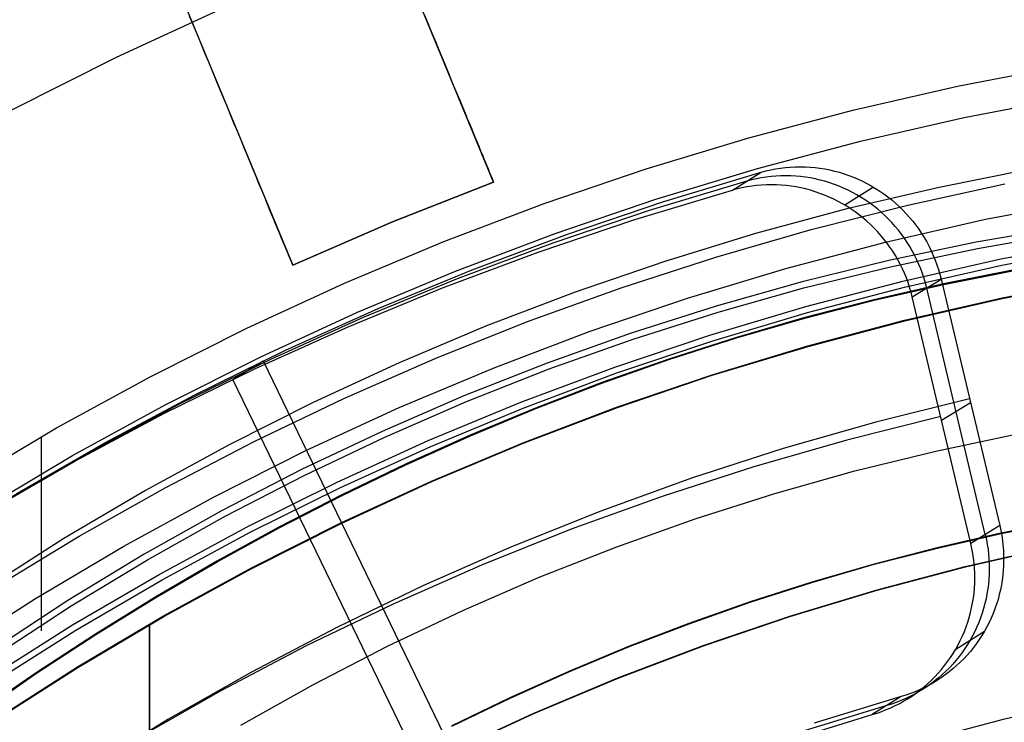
# Model space of a CAD drawing. Header units: millimetres. Extents: x 9001 to 10165, y -167 to 850.
# Tile 120 of 216: x 9570.87 to 9577.67, y 499.49 to 504.35. Entities that reach past the tile are written whole.
import ezdxf

# ---------------------------------------------------------------- set-up
doc = ezdxf.new("R2010")
doc.units = ezdxf.units.MM
for name, color, linetype in [('1', 7, 'Continuous'), ('COLOR EXT', 7, 'Continuous'), ('PLASTICO NEGRO', 7, 'Continuous')]:
    doc.layers.add(name, color=color, linetype=linetype)

msp = doc.modelspace()

# ---------------------------------------------------------------- linework, layer by layer
at = {"layer": '1', "color": 250, "true_color": 0x111111}
for p, q in [((9571.5413, 504.0867, 236.8644), (9572.2806, 504.4271, 236.8644)), ((9570.8143, 503.721, 236.8644), (9571.5413, 504.0867, 236.8644)), ((9577.3486, 503.8863, 96.1312), (9578.0775, 504.0263, 96.1312)), ((9577.3486, 503.8863, 48.3312), (9578.0775, 504.0263, 48.3312)), ((9576.625, 503.7211, 96.1312), (9577.3486, 503.8863, 96.1312)), ((9576.625, 503.7211, 48.3312), (9577.3486, 503.8863, 48.3312)), ((9577.3939, 503.6708, 231.0025), (9578.1153, 503.8094, 231.0025)), ((9575.9076, 503.5311, 96.1312), (9576.625, 503.7211, 96.1312)), ((9575.9076, 503.5311, 48.3312), (9576.625, 503.7211, 48.3312)), ((9576.6777, 503.5073, 231.0025), (9577.3939, 503.6708, 231.0025)), ((9575.1971, 503.3164, 96.1312), (9575.9076, 503.5311, 96.1312)), ((9575.1971, 503.3164, 48.3312), (9575.9076, 503.5311, 48.3312)), ((9575.9676, 503.3192, 231.0025), (9576.6777, 503.5073, 231.0025)), ((9574.4945, 503.0773, 96.1312), (9575.1971, 503.3164, 96.1312)), ((9574.4945, 503.0773, 48.3312), (9575.1971, 503.3164, 48.3312)), ((9575.2644, 503.1068, 231.0025), (9575.9676, 503.3192, 231.0025)), ((9577.863, 503.3155, 222.7), (9577.2212, 503.188, 222.7)), ((9577.2212, 503.188, 222.7), (9576.5841, 503.039, 222.7)), ((9577.0041, 503.0663, 222.7), (9577.6753, 503.2128, 222.7)), ((9574.569, 502.8701, 231.0025), (9575.2644, 503.1068, 231.0025)), ((9573.8005, 502.8141, 96.1312), (9574.4945, 503.0773, 96.1312)), ((9573.8005, 502.8141, 48.3312), (9574.4945, 503.0773, 48.3312)), ((9576.5841, 503.039, 222.7), (9575.9524, 502.8686, 222.7)), ((9576.3382, 502.8976, 222.7), (9577.0041, 503.0663, 222.7)), ((9577.5416, 502.968, 231.7015), (9578.2386, 503.102, 231.7015)), ((9576.8496, 502.8101, 231.7015), (9577.5416, 502.968, 231.7015)), ((9578.0839, 502.9153, 48.3312), (9577.4768, 502.8092, 48.3312)), ((9573.8821, 502.6096, 231.0025), (9574.569, 502.8701, 231.0025)), ((9575.9524, 502.8686, 222.7), (9575.3268, 502.6769, 222.7)), ((9575.6782, 502.7071, 222.7), (9576.3382, 502.8976, 222.7)), ((9577.486, 502.7665, 96.1312), (9578.0918, 502.8725, 96.1312)), ((9573.116, 502.5271, 96.1312), (9573.8005, 502.8141, 96.1312)), ((9573.116, 502.5271, 48.3312), (9573.8005, 502.8141, 48.3312)), ((9576.1634, 502.6283, 231.7015), (9576.8496, 502.8101, 231.7015)), ((9577.4768, 502.8092, 48.3312), (9576.8736, 502.6826, 48.3312)), ((9576.8841, 502.6402, 96.1312), (9577.486, 502.7665, 96.1312)), ((9577.6459, 502.6937, 48.3312), (9578.3259, 502.8229, 48.3312)), ((9577.6547, 502.6513, 96.1312), (9578.3333, 502.7803, 96.1312)), ((9575.0249, 502.4948, 222.7), (9575.6782, 502.7071, 222.7)), ((9575.3268, 502.6769, 222.7), (9574.7081, 502.4643, 222.7)), ((9576.8736, 502.6826, 48.3312), (9576.2751, 502.5357, 48.3312)), ((9576.2868, 502.4936, 96.1312), (9576.8841, 502.6402, 96.1312)), ((9576.9707, 502.5413, 48.3312), (9577.6459, 502.6937, 48.3312)), ((9576.9809, 502.4992, 96.1312), (9577.6547, 502.6513, 96.1312)), ((9573.2047, 502.3256, 231.0025), (9573.8821, 502.6096, 231.0025)), ((9575.484, 502.423, 231.7015), (9576.1634, 502.6283, 231.7015)), ((9577.7383, 502.6176, 223.4679), (9577.2521, 502.5219, 223.4679)), ((9577.253, 502.5178, 144.4031), (9577.7391, 502.6135, 144.4031)), ((9572.4419, 502.2167, 96.1312), (9573.116, 502.5271, 96.1312)), ((9572.4419, 502.2167, 48.3312), (9573.116, 502.5271, 48.3312)), ((9574.3789, 502.261, 222.7), (9575.0249, 502.4948, 222.7)), ((9576.2751, 502.5357, 48.3312), (9575.6818, 502.3686, 48.3312)), ((9576.3011, 502.366, 48.3312), (9576.9707, 502.5413, 48.3312)), ((9576.3127, 502.3243, 96.1312), (9576.9809, 502.4992, 96.1312)), ((9577.2521, 502.5219, 223.4679), (9576.7704, 502.4122, 223.4679)), ((9576.7714, 502.4082, 144.4031), (9577.253, 502.5178, 144.4031)), ((9577.6558, 502.4248, 225.2), (9578.334, 502.5551, 225.2)), ((9577.6558, 502.4248, 224.334), (9578.334, 502.5551, 224.334)), ((9578.3347, 502.5511, 107.4778), (9577.6566, 502.4208, 107.4778)), ((9577.6566, 502.4208, 125.9405), (9578.3347, 502.5511, 125.9405)), ((9574.7081, 502.4643, 222.7), (9574.0969, 502.2309, 222.7)), ((9575.6948, 502.3269, 96.1312), (9576.2868, 502.4936, 96.1312)), ((9574.812, 502.1944, 231.7015), (9575.484, 502.423, 231.7015)), ((9575.6818, 502.3686, 48.3312), (9575.0945, 502.1816, 48.3312)), ((9575.6378, 502.1679, 48.3312), (9576.3011, 502.366, 48.3312)), ((9576.7704, 502.4122, 223.4679), (9576.2933, 502.2889, 223.4679)), ((9576.2944, 502.2849, 144.4031), (9576.7714, 502.4082, 144.4031)), ((9576.9824, 502.2711, 225.2), (9577.6558, 502.4248, 225.2)), ((9576.9824, 502.2711, 224.334), (9577.6558, 502.4248, 224.334)), ((9577.6566, 502.4208, 107.4778), (9576.9834, 502.2671, 107.4778)), ((9576.9834, 502.2671, 125.9405), (9577.6566, 502.4208, 125.9405)), ((9572.5374, 502.0183, 231.0025), (9573.2047, 502.3256, 231.0025)), ((9575.1088, 502.1404, 96.1312), (9575.6948, 502.3269, 96.1312)), ((9575.6509, 502.1266, 96.1312), (9576.3127, 502.3243, 96.1312)), ((9574.0969, 502.2309, 222.7), (9573.4939, 501.9769, 222.7)), ((9573.741, 502.006, 222.7), (9574.3789, 502.261, 222.7)), ((9576.2933, 502.2889, 223.4679), (9575.821, 502.1522, 223.4679)), ((9575.8222, 502.1482, 144.4031), (9576.2944, 502.2849, 144.4031)), ((9576.3148, 502.0943, 225.2), (9576.9824, 502.2711, 225.2)), ((9576.3148, 502.0943, 224.334), (9576.9824, 502.2711, 224.334)), ((9576.9834, 502.2671, 107.4778), (9576.3159, 502.0903, 107.4778)), ((9576.3159, 502.0903, 125.9405), (9576.9834, 502.2671, 125.9405)), ((9571.7788, 501.8832, 96.1312), (9572.4419, 502.2167, 96.1312)), ((9571.7788, 501.8832, 48.3312), (9572.4419, 502.2167, 48.3312)), ((9574.1483, 501.9427, 231.7015), (9574.812, 502.1944, 231.7015)), ((9575.0945, 502.1816, 48.3312), (9574.5139, 501.9749, 48.3312)), ((9574.9817, 501.9472, 48.3312), (9575.6378, 502.1679, 48.3312)), ((9574.5294, 501.9341, 96.1312), (9575.1088, 502.1404, 96.1312)), ((9574.9962, 501.9064, 96.1312), (9575.6509, 502.1266, 96.1312)), ((9575.821, 502.1522, 223.4679), (9575.3536, 502.0024, 223.4679)), ((9575.355, 501.9984, 144.4031), (9575.8222, 502.1482, 144.4031)), ((9575.6537, 501.8945, 225.2), (9576.3148, 502.0943, 225.2)), ((9575.6537, 501.8945, 224.334), (9576.3148, 502.0943, 224.334)), ((9576.3159, 502.0903, 107.4778), (9575.6549, 501.8906, 107.4778)), ((9575.6549, 501.8906, 125.9405), (9576.3159, 502.0903, 125.9405)), ((9571.8812, 501.6882, 231.0025), (9572.5374, 502.0183, 231.0025)), ((9573.4939, 501.9769, 222.7), (9572.8998, 501.7028, 222.7)), ((9573.1119, 501.7301, 222.7), (9573.741, 502.006, 222.7)), ((9574.5139, 501.9749, 48.3312), (9573.9405, 501.7487, 48.3312)), ((9575.3536, 502.0024, 223.4679), (9574.8914, 501.8396, 223.4679)), ((9574.8928, 501.8357, 144.4031), (9575.355, 501.9984, 144.4031)), ((9571.1277, 501.527, 96.1312), (9571.7788, 501.8832, 96.1312)), ((9571.1277, 501.527, 48.3312), (9571.7788, 501.8832, 48.3312)), ((9573.4937, 501.6682, 231.7015), (9574.1483, 501.9427, 231.7015)), ((9573.9573, 501.7084, 96.1312), (9574.5294, 501.9341, 96.1312)), ((9574.3336, 501.7043, 48.3312), (9574.9817, 501.9472, 48.3312)), ((9574.3494, 501.664, 96.1312), (9574.9962, 501.9064, 96.1312)), ((9574.9999, 501.672, 225.2), (9575.6537, 501.8945, 225.2)), ((9574.9999, 501.672, 224.334), (9575.6537, 501.8945, 224.334)), ((9575.6549, 501.8906, 107.4778), (9575.0013, 501.6682, 107.4778)), ((9575.0013, 501.6682, 125.9405), (9575.6549, 501.8906, 125.9405)), ((9574.8914, 501.8396, 223.4679), (9574.4344, 501.6642, 223.4679)), ((9574.436, 501.6603, 144.4031), (9574.8928, 501.8357, 144.4031)), ((9573.9405, 501.7487, 48.3312), (9573.3752, 501.5033, 48.3312)), ((9571.2367, 501.3357, 231.0025), (9571.8812, 501.6882, 231.0025)), ((9572.8998, 501.7028, 222.7), (9572.3153, 501.4088, 222.7)), ((9572.4923, 501.4335, 222.7), (9573.1119, 501.7301, 222.7)), ((9573.3931, 501.4634, 96.1312), (9573.9573, 501.7084, 96.1312)), ((9573.6941, 501.4394, 48.3312), (9574.3336, 501.7043, 48.3312)), ((9572.849, 501.3713, 231.7015), (9573.4937, 501.6682, 231.7015)), ((9573.7113, 501.3997, 96.1312), (9574.3494, 501.664, 96.1312)), ((9574.4344, 501.6642, 223.4679), (9573.9829, 501.4764, 223.4679)), ((9573.9845, 501.4726, 144.4031), (9574.436, 501.6603, 144.4031)), ((9574.3541, 501.4271, 225.2), (9574.9999, 501.672, 225.2)), ((9574.3541, 501.4271, 224.334), (9574.9999, 501.672, 224.334)), ((9575.0013, 501.6682, 107.4778), (9574.3556, 501.4233, 107.4778)), ((9574.3556, 501.4233, 125.9405), (9575.0013, 501.6682, 125.9405)), ((9570.4893, 501.1485, 96.1312), (9571.1277, 501.527, 96.1312)), ((9570.4893, 501.1485, 48.3312), (9571.1277, 501.527, 48.3312)), ((9573.3752, 501.5033, 48.3312), (9572.8185, 501.2389, 48.3312)), ((9573.9829, 501.4764, 223.4679), (9573.5369, 501.2765, 223.4679)), ((9577.1983, 501.3674, 145.4778), (9577.7615, 501.4856, 145.4778)), ((9571.0204, 501.4654, 96.1312), (9571.0204, 500.1263, 96.1312)), ((9571.0204, 501.4654, 48.3312), (9571.0204, 500.1784, 48.3312)), ((9572.3153, 501.4088, 222.7), (9571.741, 501.0952, 222.7)), ((9571.8828, 501.1166, 222.7), (9572.4923, 501.4335, 222.7)), ((9572.8376, 501.1996, 96.1312), (9573.3931, 501.4634, 96.1312)), ((9573.064, 501.1529, 48.3312), (9573.6941, 501.4394, 48.3312)), ((9573.5386, 501.2727, 144.4031), (9573.9845, 501.4726, 144.4031)), ((9573.7172, 501.1601, 225.2), (9574.3541, 501.4271, 225.2)), ((9573.7172, 501.1601, 224.334), (9574.3541, 501.4271, 224.334)), ((9574.3556, 501.4233, 107.4778), (9573.7188, 501.1563, 107.4778)), ((9573.7188, 501.1563, 125.9405), (9574.3556, 501.4233, 125.9405)), ((9572.2149, 501.0524, 231.7015), (9572.849, 501.3713, 231.7015)), ((9573.0826, 501.1138, 96.1312), (9573.7113, 501.3997, 96.1312)), ((9576.6394, 501.2302, 145.4778), (9577.1983, 501.3674, 145.4778)), ((9570.6048, 500.9611, 231.0025), (9571.2367, 501.3357, 231.0025)), ((9573.5369, 501.2765, 223.4679), (9573.0967, 501.0646, 223.4679)), ((9573.0985, 501.0609, 144.4031), (9573.5386, 501.2727, 144.4031)), ((9572.8185, 501.2389, 48.3312), (9572.271, 500.9558, 48.3312)), ((9576.0855, 501.0743, 145.4778), (9576.6394, 501.2302, 145.4778)), ((9572.2913, 500.9171, 96.1312), (9572.8376, 501.1996, 96.1312)), ((9572.444, 500.8449, 48.3312), (9573.064, 501.1529, 48.3312)), ((9573.0898, 500.8712, 225.2), (9573.7172, 501.1601, 225.2)), ((9573.0898, 500.8712, 224.334), (9573.7172, 501.1601, 224.334)), ((9573.7188, 501.1563, 107.4778), (9573.0916, 500.8675, 107.4778)), ((9573.0916, 500.8675, 125.9405), (9573.7188, 501.1563, 125.9405)), ((9571.741, 501.0952, 222.7), (9571.1777, 500.7625, 222.7)), ((9571.2841, 500.7797, 222.7), (9571.8828, 501.1166, 222.7)), ((9572.4639, 500.8065, 96.1312), (9573.0826, 501.1138, 96.1312)), ((9575.5371, 500.8997, 145.4778), (9576.0855, 501.0743, 145.4778)), ((9571.5922, 500.7117, 231.7015), (9572.2149, 501.0524, 231.7015)), ((9573.0967, 501.0646, 223.4679), (9572.6623, 500.8412, 223.4679)), ((9572.6642, 500.8375, 144.4031), (9573.0985, 501.0609, 144.4031)), ((9572.271, 500.9558, 48.3312), (9571.7334, 500.6544, 48.3312)), ((9571.7548, 500.6164, 96.1312), (9572.2913, 500.9171, 96.1312)), ((9572.4729, 500.5609, 225.2), (9573.0898, 500.8712, 225.2)), ((9572.4729, 500.5609, 224.334), (9573.0898, 500.8712, 224.334)), ((9573.0916, 500.8675, 107.4778), (9572.4748, 500.5572, 107.4778)), ((9572.4748, 500.5572, 125.9405), (9573.0916, 500.8675, 125.9405)), ((9574.995, 500.7067, 145.4778), (9575.5371, 500.8997, 145.4778)), ((9578.0912, 500.887, 98.1043), (9577.6476, 500.7997, 98.1043)), ((9577.6476, 500.7997, 102.5367), (9578.0912, 500.887, 102.5367)), ((9578.0916, 500.8852, 41.909), (9577.648, 500.7978, 41.909)), ((9577.648, 500.7978, 46.313), (9578.0916, 500.8852, 46.313)), ((9571.835, 500.516, 48.3312), (9572.444, 500.8449, 48.3312)), ((9571.8562, 500.4783, 96.1312), (9572.4639, 500.8065, 96.1312)), ((9572.6623, 500.8412, 223.4679), (9572.2341, 500.6064, 223.4679)), ((9572.236, 500.6027, 144.4031), (9572.6642, 500.8375, 144.4031)), ((9577.6476, 500.7997, 98.1043), (9577.208, 500.6996, 98.1043)), ((9577.208, 500.6996, 102.5367), (9577.6476, 500.7997, 102.5367)), ((9577.648, 500.7978, 41.909), (9577.2085, 500.6978, 41.909)), ((9577.2085, 500.6978, 46.313), (9577.648, 500.7978, 46.313)), ((9571.1777, 500.7625, 222.7), (9570.6259, 500.4109, 222.7)), ((9570.6969, 500.4231, 222.7), (9571.2841, 500.7797, 222.7)), ((9570.9816, 500.3498, 231.7015), (9571.5922, 500.7117, 231.7015)), ((9574.4597, 500.4955, 145.4778), (9574.995, 500.7067, 145.4778)), ((9577.208, 500.6996, 98.1043), (9576.7727, 500.5871, 98.1043)), ((9576.7727, 500.5871, 102.5367), (9577.208, 500.6996, 102.5367)), ((9577.2085, 500.6978, 41.909), (9576.7732, 500.5853, 41.909)), ((9576.7732, 500.5853, 46.313), (9577.2085, 500.6978, 46.313)), ((9577.4015, 500.5708, 100.3203), (9578.0159, 500.7111, 100.3203)), ((9577.4019, 500.569, 44.111), (9578.0163, 500.7093, 44.111)), ((9571.7334, 500.6544, 48.3312), (9571.2062, 500.3351, 48.3312)), ((9571.2288, 500.2977, 96.1312), (9571.7548, 500.6164, 96.1312)), ((9572.2341, 500.6064, 223.4679), (9571.812, 500.3604, 223.4679)), ((9571.814, 500.3568, 144.4031), (9572.236, 500.6027, 144.4031)), ((9571.867, 500.2294, 225.2), (9572.4729, 500.5609, 225.2)), ((9571.867, 500.2294, 224.334), (9572.4729, 500.5609, 224.334)), ((9572.4748, 500.5572, 107.4778), (9571.869, 500.2258, 107.4778)), ((9571.869, 500.2258, 125.9405), (9572.4748, 500.5572, 125.9405)), ((9576.7727, 500.5871, 98.1043), (9576.3417, 500.4623, 98.1043)), ((9576.3417, 500.4623, 102.5367), (9576.7727, 500.5871, 102.5367)), ((9576.7732, 500.5853, 41.909), (9576.3423, 500.4606, 41.909)), ((9576.3423, 500.4606, 46.313), (9576.7732, 500.5853, 46.313)), ((9576.7923, 500.4095, 100.3203), (9577.4015, 500.5708, 100.3203)), ((9576.7928, 500.4077, 44.111), (9577.4019, 500.569, 44.111)), ((9571.2375, 500.1665, 48.3312), (9571.835, 500.516, 48.3312)), ((9571.26, 500.1296, 96.1312), (9571.8562, 500.4783, 96.1312)), ((9573.9318, 500.2663, 145.4778), (9574.4597, 500.4955, 145.4778)), ((9576.3417, 500.4623, 98.1043), (9575.9153, 500.3256, 98.1043)), ((9575.9153, 500.3256, 102.5367), (9576.3417, 500.4623, 102.5367)), ((9576.3423, 500.4606, 41.909), (9575.9159, 500.3238, 41.909)), ((9575.9159, 500.3238, 46.313), (9576.3423, 500.4606, 46.313)), ((9576.1891, 500.2272, 100.3203), (9576.7923, 500.4095, 100.3203)), ((9576.1896, 500.2254, 44.111), (9576.7928, 500.4077, 44.111)), ((9570.3839, 499.9669, 231.7015), (9570.9816, 500.3498, 231.7015)), ((9571.2062, 500.3351, 48.3312), (9570.6902, 499.998, 48.3312)), ((9571.812, 500.3604, 223.4679), (9571.3963, 500.1036, 223.4679)), ((9571.3984, 500.1, 144.4031), (9571.814, 500.3568, 144.4031)), ((9575.9153, 500.3256, 98.1043), (9575.4935, 500.1771, 98.1043)), ((9575.4935, 500.1771, 102.5367), (9575.9153, 500.3256, 102.5367)), ((9575.9159, 500.3238, 41.909), (9575.4942, 500.1753, 41.909)), ((9575.4942, 500.1753, 46.313), (9575.9159, 500.3238, 46.313)), ((9570.7138, 499.9614, 96.1312), (9571.2288, 500.2977, 96.1312)), ((9573.412, 500.0194, 145.4778), (9573.9318, 500.2663, 145.4778)), ((9571.2729, 499.8772, 225.2), (9571.867, 500.2294, 225.2)), ((9571.2729, 499.8772, 224.334), (9571.867, 500.2294, 224.334)), ((9571.869, 500.2258, 107.4778), (9571.275, 499.8737, 107.4778)), ((9571.275, 499.8737, 125.9405), (9571.869, 500.2258, 125.9405)), ((9575.5925, 500.0242, 100.3203), (9576.1891, 500.2272, 100.3203)), ((9575.5931, 500.0225, 44.111), (9576.1896, 500.2254, 44.111)), ((9570.6523, 499.7968, 48.3312), (9571.2375, 500.1665, 48.3312)), ((9570.676, 499.7606, 96.1312), (9571.26, 500.1296, 96.1312)), ((9571.7671, 500.1721, 225.2), (9571.7671, 491.9034, 225.2)), ((9571.7692, 500.1685, 107.4778), (9571.7692, 465.5238, 107.4778)), ((9575.4935, 500.1771, 98.1043), (9575.0765, 500.017, 98.1043)), ((9575.0765, 500.017, 102.5367), (9575.4935, 500.1771, 102.5367)), ((9575.4942, 500.1753, 41.909), (9575.0772, 500.0153, 41.909)), ((9575.0772, 500.0153, 46.313), (9575.4942, 500.1753, 46.313)), ((9571.3963, 500.1036, 223.4679), (9570.9871, 499.8361, 223.4679)), ((9570.9893, 499.8326, 144.4031), (9571.3984, 500.1, 144.4031)), ((9572.9008, 499.7551, 145.4778), (9573.412, 500.0194, 145.4778)), ((9575.0765, 500.017, 98.1043), (9574.6645, 499.8457, 98.1043)), ((9574.6645, 499.8457, 102.5367), (9575.0765, 500.017, 102.5367)), ((9575.0772, 500.0153, 41.909), (9574.6652, 499.844, 41.909)), ((9574.6652, 499.844, 46.313), (9575.0772, 500.0153, 46.313)), ((9575.0032, 499.8007, 100.3203), (9575.5925, 500.0242, 100.3203)), ((9575.0039, 499.799, 44.111), (9575.5931, 500.0225, 44.111)), ((9570.6913, 499.5047, 225.2), (9571.2729, 499.8772, 225.2)), ((9570.6913, 499.5047, 224.334), (9571.2729, 499.8772, 224.334)), ((9571.275, 499.8737, 107.4778), (9570.6935, 499.5013, 107.4778)), ((9570.6935, 499.5013, 125.9405), (9571.275, 499.8737, 125.9405)), ((9574.6645, 499.8457, 98.1043), (9574.2576, 499.6633, 98.1043)), ((9574.2576, 499.6633, 102.5367), (9574.6645, 499.8457, 102.5367)), ((9574.6652, 499.844, 41.909), (9574.2584, 499.6615, 41.909)), ((9574.2584, 499.6615, 46.313), (9574.6652, 499.844, 46.313)), ((9570.9871, 499.8361, 223.4679), (9570.5845, 499.5583, 223.4679)), ((9570.5868, 499.5548, 144.4031), (9570.9893, 499.8326, 144.4031)), ((9574.4221, 499.5571, 100.3203), (9575.0032, 499.8007, 100.3203)), ((9574.4228, 499.5554, 44.111), (9575.0039, 499.799, 44.111)), ((9572.3988, 499.4737, 145.4778), (9572.9008, 499.7551, 145.4778)), ((9574.2576, 499.6633, 98.1043), (9573.8559, 499.47, 98.1043)), ((9573.8559, 499.47, 102.5367), (9574.2576, 499.6633, 102.5367)), ((9574.2584, 499.6615, 41.909), (9573.8567, 499.4683, 41.909)), ((9573.8567, 499.4683, 46.313), (9574.2584, 499.6615, 46.313)), ((9578.2399, 499.6451, 228.5255), (9577.6622, 499.5132, 228.5255)), ((9573.8496, 499.2935, 100.3203), (9574.4221, 499.5571, 100.3203)), ((9573.8504, 499.2918, 44.111), (9574.4228, 499.5554, 44.111)), ((9577.6622, 499.5132, 228.5255), (9577.0894, 499.3615, 228.5255))]:
    msp.add_line(p, q, dxfattribs=at)
at = {"layer": 'COLOR EXT', "color": 30, "true_color": 0xff8d00}
for p, q in [((9574.1447, 503.2247, 21.4121), (9570.0293, 513.1603, 21.4121)), ((9568.6434, 512.5863, 21.4121), (9572.7589, 502.6506, 21.4121)), ((9574.1447, 503.2247, 19.7621), (9572.9004, 506.2288, 19.7621)), ((9571.5146, 505.6548, 19.7621), (9572.7589, 502.6506, 19.7621)), ((9572.0732, 504.3062, 26.5512), (9572.0465, 504.3705, 26.5573)), ((9573.6658, 504.381, 26.4166), (9573.6904, 504.3216, 26.3894)), ((9572.0997, 504.2422, 26.5427), (9572.0732, 504.3062, 26.5512)), ((9573.6904, 504.3216, 26.3894), (9573.7146, 504.2632, 26.3599)), ((9573.7146, 504.2632, 26.3599), (9573.7384, 504.2057, 26.3282)), ((9572.1261, 504.1785, 26.5318), (9572.0997, 504.2422, 26.5427)), ((9573.7384, 504.2057, 26.3282), (9573.7618, 504.1492, 26.2943)), ((9572.1523, 504.1151, 26.5185), (9572.1261, 504.1785, 26.5318)), ((9573.7618, 504.1492, 26.2943), (9573.7847, 504.0939, 26.2584)), ((9572.1783, 504.0523, 26.5028), (9572.1523, 504.1151, 26.5185)), ((9573.7847, 504.0939, 26.2584), (9573.8071, 504.0398, 26.2204)), ((9572.2042, 503.9899, 26.4848), (9572.1783, 504.0523, 26.5028)), ((9572.2297, 503.9282, 26.4644), (9572.2042, 503.9899, 26.4848)), ((9573.8071, 504.0398, 26.2204), (9573.829, 503.987, 26.1803)), ((9572.255, 503.8672, 26.4416), (9572.2297, 503.9282, 26.4644)), ((9573.829, 503.987, 26.1803), (9573.8503, 503.9354, 26.1383)), ((9573.8503, 503.9354, 26.1383), (9573.8711, 503.8853, 26.0944)), ((9572.2799, 503.807, 26.4166), (9572.255, 503.8672, 26.4416)), ((9573.8711, 503.8853, 26.0944), (9573.8913, 503.8366, 26.0486)), ((9572.3045, 503.7476, 26.3894), (9572.2799, 503.807, 26.4166)), ((9573.8913, 503.8366, 26.0486), (9573.9108, 503.7894, 26.001)), ((9573.9108, 503.7894, 26.001), (9573.9297, 503.7438, 25.9516)), ((9572.3288, 503.6891, 26.3599), (9572.3045, 503.7476, 26.3894)), ((9573.9297, 503.7438, 25.9516), (9573.948, 503.6998, 25.9006)), ((9572.3526, 503.6317, 26.3282), (9572.3288, 503.6891, 26.3599)), ((9573.948, 503.6998, 25.9006), (9573.9655, 503.6574, 25.8479)), ((9573.9655, 503.6574, 25.8479), (9573.9823, 503.6168, 25.7936)), ((9572.3759, 503.5752, 26.2943), (9572.3526, 503.6317, 26.3282)), ((9573.9823, 503.6168, 25.7936), (9573.9984, 503.578, 25.7379)), ((9572.3989, 503.5199, 26.2584), (9572.3759, 503.5752, 26.2943)), ((9572.4213, 503.4658, 26.2204), (9572.3989, 503.5199, 26.2584)), ((9573.9984, 503.578, 25.7379), (9574.0137, 503.5409, 25.6807)), ((9574.0137, 503.5409, 25.6807), (9574.0283, 503.5058, 25.6221)), ((9572.4432, 503.4129, 26.1803), (9572.4213, 503.4658, 26.2204)), ((9574.0283, 503.5058, 25.6221), (9574.0421, 503.4726, 25.5623)), ((9574.0421, 503.4726, 25.5623), (9574.055, 503.4413, 25.5012)), ((9572.4645, 503.3614, 26.1383), (9572.4432, 503.4129, 26.1803)), ((9574.055, 503.4413, 25.5012), (9574.0672, 503.412, 25.439)), ((9574.0672, 503.412, 25.439), (9574.0785, 503.3847, 25.3757)), ((9574.0785, 503.3847, 25.3757), (9574.0889, 503.3595, 25.3115)), ((9572.4853, 503.3113, 26.0944), (9572.4645, 503.3614, 26.1383)), ((9572.5055, 503.2626, 26.0486), (9572.4853, 503.3113, 26.0944)), ((9574.0889, 503.3595, 25.3115), (9574.0985, 503.3363, 25.2463)), ((9574.0985, 503.3363, 25.2463), (9574.1072, 503.3153, 25.1803)), ((9574.1072, 503.3153, 25.1803), (9574.115, 503.2964, 25.1135)), ((9572.525, 503.2154, 26.001), (9572.5055, 503.2626, 26.0486)), ((9574.115, 503.2964, 25.1135), (9574.1219, 503.2797, 25.0461)), ((9574.1219, 503.2797, 25.0461), (9574.128, 503.2652, 24.978)), ((9574.128, 503.2652, 24.978), (9574.1331, 503.2528, 24.9095)), ((9574.1331, 503.2528, 24.9095), (9574.1373, 503.2427, 24.8405)), ((9574.1373, 503.2427, 24.8405), (9574.1405, 503.2349, 24.7712)), ((9572.5439, 503.1697, 25.9516), (9572.525, 503.2154, 26.001)), ((9573.4469, 502.9496, 24.5621), (9574.1447, 503.2247, 24.5621)), ((9574.1447, 503.2247, 19.7621), (9573.4469, 502.9496, 19.7621)), ((9574.1447, 503.2247, 22.1621), (9573.4469, 502.9496, 22.1621)), ((9574.1405, 503.2349, 24.7712), (9574.1429, 503.2292, 24.7017)), ((9574.1429, 503.2292, 24.7017), (9574.1443, 503.2258, 24.6319)), ((9574.1443, 503.2258, 24.6319), (9574.1447, 503.2247, 24.5621)), ((9574.1447, 503.2247, 24.5621), (9574.1447, 503.2247, 19.7621)), ((9572.5621, 503.1257, 25.9006), (9572.5439, 503.1697, 25.9516)), ((9572.5797, 503.0834, 25.8479), (9572.5621, 503.1257, 25.9006)), ((9572.5965, 503.0428, 25.7936), (9572.5797, 503.0834, 25.8479)), ((9572.6126, 503.0039, 25.7379), (9572.5965, 503.0428, 25.7936)), ((9572.6279, 502.9669, 25.6807), (9572.6126, 503.0039, 25.7379)), ((9572.6425, 502.9318, 25.6221), (9572.6279, 502.9669, 25.6807)), ((9572.6562, 502.8985, 25.5623), (9572.6425, 502.9318, 25.6221)), ((9572.7589, 502.6506, 24.5621), (9573.4469, 502.9496, 24.5621)), ((9573.4469, 502.9496, 19.7621), (9572.7589, 502.6506, 19.7621)), ((9573.4469, 502.9496, 22.1621), (9572.7589, 502.6506, 22.1621)), ((9573.4469, 502.9496, 19.7621), (9573.4469, 502.9496, 24.5621)), ((9572.6692, 502.8672, 25.5012), (9572.6562, 502.8985, 25.5623)), ((9572.6813, 502.8379, 25.439), (9572.6692, 502.8672, 25.5012)), ((9572.6926, 502.8106, 25.3757), (9572.6813, 502.8379, 25.439)), ((9572.7031, 502.7854, 25.3115), (9572.6926, 502.8106, 25.3757)), ((9572.7127, 502.7623, 25.2463), (9572.7031, 502.7854, 25.3115)), ((9572.7214, 502.7413, 25.1803), (9572.7127, 502.7623, 25.2463)), ((9572.7292, 502.7224, 25.1135), (9572.7214, 502.7413, 25.1803)), ((9572.7361, 502.7057, 25.0461), (9572.7292, 502.7224, 25.1135)), ((9572.7421, 502.6911, 24.978), (9572.7361, 502.7057, 25.0461)), ((9572.7472, 502.6788, 24.9095), (9572.7421, 502.6911, 24.978)), ((9572.7514, 502.6687, 24.8405), (9572.7472, 502.6788, 24.9095)), ((9572.7547, 502.6608, 24.7712), (9572.7514, 502.6687, 24.8405)), ((9572.757, 502.6552, 24.7017), (9572.7547, 502.6608, 24.7712)), ((9572.7584, 502.6518, 24.6319), (9572.757, 502.6552, 24.7017)), ((9572.7589, 502.6506, 24.5621), (9572.7584, 502.6518, 24.6319)), ((9572.7589, 502.6506, 19.7621), (9572.7589, 502.6506, 24.5621))]:
    msp.add_line(p, q, dxfattribs=at)
at = {"layer": 'PLASTICO NEGRO', "color": 254, "true_color": 0xcad1ee}
for p, q in [((9576.0584, 503.3095, 30.1148), (9576.0919, 503.3159, 30.1097)), ((9576.0919, 503.3159, 30.1097), (9576.1256, 503.3211, 30.1047)), ((9576.1256, 503.3211, 30.1047), (9576.1594, 503.3251, 30.0998)), ((9576.1594, 503.3251, 30.0998), (9576.1935, 503.328, 30.0949)), ((9576.1935, 503.328, 30.0949), (9576.2275, 503.3297, 30.0902)), ((9576.2275, 503.3297, 30.0902), (9576.2617, 503.3302, 30.0855)), ((9576.2617, 503.3302, 30.0855), (9576.2959, 503.3295, 30.0809)), ((9576.2959, 503.3295, 30.0809), (9576.33, 503.3277, 30.0765)), ((9576.33, 503.3277, 30.0765), (9576.364, 503.3246, 30.0721)), ((9576.364, 503.3246, 30.0721), (9576.398, 503.3204, 30.0679)), ((9576.398, 503.3204, 30.0679), (9576.4318, 503.315, 30.0638)), ((9576.4318, 503.315, 30.0638), (9576.4654, 503.3085, 30.0598)), ((9575.3195, 503.0905, 30.234), (9575.9922, 503.2932, 30.1251)), ((9575.7935, 503.1693, 28.6435), (9575.9922, 503.2932, 30.1251)), ((9575.959, 503.2475, 29.3736), (9575.9257, 503.2399, 29.3787)), ((9575.9925, 503.2539, 29.3686), (9575.959, 503.2475, 29.3736)), ((9575.9922, 503.2932, 30.1251), (9576.0252, 503.3019, 30.1199)), ((9576.0262, 503.2591, 29.3636), (9575.9925, 503.2539, 29.3686)), ((9576.0252, 503.3019, 30.1199), (9576.0584, 503.3095, 30.1148)), ((9576.0601, 503.2632, 29.3588), (9576.0262, 503.2591, 29.3636)), ((9576.0941, 503.266, 29.3539), (9576.0601, 503.2632, 29.3588)), ((9576.1282, 503.2677, 29.3492), (9576.0941, 503.266, 29.3539)), ((9576.1623, 503.2682, 29.3446), (9576.1282, 503.2677, 29.3492)), ((9576.1965, 503.2676, 29.3401), (9576.1623, 503.2682, 29.3446)), ((9576.2306, 503.2657, 29.3357), (9576.1965, 503.2676, 29.3401)), ((9576.2647, 503.2627, 29.3313), (9576.2306, 503.2657, 29.3357)), ((9576.2986, 503.2584, 29.3271), (9576.2647, 503.2627, 29.3313)), ((9576.3324, 503.2531, 29.323), (9576.2986, 503.2584, 29.3271)), ((9576.366, 503.2465, 29.3191), (9576.3324, 503.2531, 29.323)), ((9576.3994, 503.2388, 29.3153), (9576.366, 503.2465, 29.3191)), ((9576.4654, 503.3085, 30.0598), (9576.4988, 503.3008, 30.0559)), ((9576.4988, 503.3008, 30.0559), (9576.5319, 503.2919, 30.0522)), ((9576.5319, 503.2919, 30.0522), (9576.5646, 503.2819, 30.0486)), ((9576.5646, 503.2819, 30.0486), (9576.5971, 503.2708, 30.0451)), ((9576.5971, 503.2708, 30.0451), (9576.6291, 503.2585, 30.0418)), ((9576.6291, 503.2585, 30.0418), (9576.6608, 503.2452, 30.0387)), ((9576.6608, 503.2452, 30.0387), (9576.6919, 503.2308, 30.0357)), ((9575.8929, 503.2313, 29.3843), (9575.2192, 503.0283, 29.4933)), ((9575.8264, 503.178, 28.6383), (9575.7935, 503.1693, 28.6435)), ((9575.8597, 503.1855, 28.6332), (9575.8264, 503.178, 28.6383)), ((9575.8932, 503.1919, 28.6281), (9575.8597, 503.1855, 28.6332)), ((9575.9257, 503.2399, 29.3787), (9575.8928, 503.2312, 29.3839)), ((9575.9269, 503.1972, 28.6231), (9575.8932, 503.1919, 28.6281)), ((9575.9607, 503.2012, 28.6182), (9575.9269, 503.1972, 28.6231)), ((9575.9947, 503.2041, 28.6133), (9575.9607, 503.2012, 28.6182)), ((9576.0288, 503.2058, 28.6086), (9575.9947, 503.2041, 28.6133)), ((9576.063, 503.2063, 28.6039), (9576.0288, 503.2058, 28.6086)), ((9576.0971, 503.2056, 28.5993), (9576.063, 503.2063, 28.6039)), ((9576.1313, 503.2037, 28.5949), (9576.0971, 503.2056, 28.5993)), ((9576.1653, 503.2007, 28.5905), (9576.1313, 503.2037, 28.5949)), ((9576.1992, 503.1965, 28.5863), (9576.1653, 503.2007, 28.5905)), ((9576.233, 503.1911, 28.5822), (9576.1992, 503.1965, 28.5863)), ((9576.2666, 503.1845, 28.5782), (9576.233, 503.1911, 28.5822)), ((9576.3, 503.1768, 28.5743), (9576.2666, 503.1845, 28.5782)), ((9576.3331, 503.1679, 28.5706), (9576.3, 503.1768, 28.5743)), ((9576.4325, 503.2299, 29.3115), (9576.3994, 503.2388, 29.3153)), ((9576.4653, 503.2199, 29.308), (9576.4325, 503.2299, 29.3115)), ((9576.4977, 503.2088, 29.3046), (9576.4653, 503.2199, 29.308)), ((9576.5298, 503.1966, 29.3013), (9576.4977, 503.2088, 29.3046)), ((9576.5614, 503.1832, 29.2982), (9576.5298, 503.1966, 29.3013)), ((9576.5926, 503.1688, 29.2952), (9576.5614, 503.1832, 29.2982)), ((9576.7676, 503.1901, 30.0289), (9576.5688, 503.0661, 28.5473)), ((9576.6919, 503.2308, 30.0357), (9576.7226, 503.2153, 30.0328)), ((9576.7226, 503.2153, 30.0328), (9576.7527, 503.1988, 30.0301)), ((9576.7527, 503.1988, 30.0301), (9576.7823, 503.1812, 30.0276)), ((9576.7823, 503.1812, 30.0276), (9576.8112, 503.1626, 30.0253)), ((9575.119, 502.9661, 28.7526), (9575.7935, 503.1693, 28.6435)), ((9576.3659, 503.1579, 28.567), (9576.3331, 503.1679, 28.5706)), ((9576.3983, 503.1468, 28.5635), (9576.3659, 503.1579, 28.567)), ((9576.4304, 503.1346, 28.5602), (9576.3983, 503.1468, 28.5635)), ((9576.462, 503.1212, 28.5571), (9576.4304, 503.1346, 28.5602)), ((9576.4932, 503.1068, 28.5541), (9576.462, 503.1212, 28.5571)), ((9576.5238, 503.0913, 28.5512), (9576.4932, 503.1068, 28.5541)), ((9576.6232, 503.1533, 29.2924), (9576.5926, 503.1688, 29.2952)), ((9576.6534, 503.1368, 29.2897), (9576.6232, 503.1533, 29.2924)), ((9576.6829, 503.1192, 29.2872), (9576.6534, 503.1368, 29.2897)), ((9576.7119, 503.1007, 29.2849), (9576.6829, 503.1192, 29.2872)), ((9576.8112, 503.1626, 30.0253), (9576.8395, 503.1431, 30.0231)), ((9576.8395, 503.1431, 30.0231), (9576.8671, 503.1226, 30.0211)), ((9576.8671, 503.1226, 30.0211), (9576.894, 503.1011, 30.0193)), ((9574.654, 502.8659, 30.3445), (9575.3195, 503.0905, 30.234)), ((9576.5539, 503.0748, 28.5486), (9576.5238, 503.0913, 28.5512)), ((9576.5835, 503.0572, 28.546), (9576.5539, 503.0748, 28.5486)), ((9576.6124, 503.0386, 28.5437), (9576.5835, 503.0572, 28.546)), ((9576.6407, 503.0191, 28.5415), (9576.6124, 503.0386, 28.5437)), ((9576.7402, 503.0811, 29.2827), (9576.7119, 503.1007, 29.2849)), ((9576.7678, 503.0606, 29.2807), (9576.7402, 503.0811, 29.2827)), ((9576.7947, 503.0391, 29.2789), (9576.7678, 503.0606, 29.2807)), ((9576.8209, 503.0168, 29.2773), (9576.7947, 503.0391, 29.2789)), ((9576.894, 503.1011, 30.0193), (9576.9202, 503.0787, 30.0176)), ((9576.9202, 503.0787, 30.0176), (9576.9456, 503.0555, 30.0161)), ((9576.9456, 503.0555, 30.0161), (9576.9702, 503.0314, 30.0148)), ((9575.2192, 503.0283, 29.4933), (9574.5529, 502.8034, 29.604)), ((9576.6683, 502.9986, 28.5395), (9576.6407, 503.0191, 28.5415)), ((9576.6952, 502.9771, 28.5377), (9576.6683, 502.9986, 28.5395)), ((9576.7214, 502.9548, 28.536), (9576.6952, 502.9771, 28.5377)), ((9576.8463, 502.9935, 29.2758), (9576.8209, 503.0168, 29.2773)), ((9576.8709, 502.9694, 29.2745), (9576.8463, 502.9935, 29.2758)), ((9576.9702, 503.0314, 30.0148), (9576.994, 503.0064, 30.0137)), ((9576.994, 503.0064, 30.0137), (9577.0169, 502.9807, 30.0128)), ((9577.0169, 502.9807, 30.0128), (9577.0389, 502.9542, 30.0121)), ((9574.4517, 502.741, 28.8635), (9575.119, 502.9661, 28.7526)), ((9576.7468, 502.9315, 28.5345), (9576.7214, 502.9548, 28.536)), ((9576.7714, 502.9074, 28.5332), (9576.7468, 502.9315, 28.5345)), ((9576.7952, 502.8825, 28.5321), (9576.7714, 502.9074, 28.5332)), ((9576.8947, 502.9445, 29.2734), (9576.8709, 502.9694, 29.2745)), ((9576.9176, 502.9188, 29.2725), (9576.8947, 502.9445, 29.2734)), ((9576.9396, 502.8923, 29.2717), (9576.9176, 502.9188, 29.2725)), ((9577.0389, 502.9542, 30.0121), (9577.06, 502.927, 30.0115)), ((9577.06, 502.927, 30.0115), (9577.0802, 502.899, 30.0111)), ((9573.9965, 502.6196, 30.4566), (9574.654, 502.8659, 30.3445)), ((9576.8181, 502.8567, 28.5312), (9576.7952, 502.8825, 28.5321)), ((9576.8401, 502.8302, 28.5305), (9576.8181, 502.8567, 28.5312)), ((9576.9607, 502.865, 29.2712), (9576.9396, 502.8923, 29.2717)), ((9576.9809, 502.8371, 29.2708), (9576.9607, 502.865, 29.2712)), ((9577.0001, 502.8085, 29.2706), (9576.9809, 502.8371, 29.2708)), ((9577.0802, 502.899, 30.0111), (9577.0994, 502.8704, 30.0109)), ((9577.0994, 502.8704, 30.0109), (9577.1176, 502.8411, 30.0109)), ((9577.1176, 502.8411, 30.0109), (9577.1349, 502.8113, 30.0111)), ((9574.5529, 502.8034, 29.604), (9573.8945, 502.5569, 29.7162)), ((9576.8612, 502.803, 28.5299), (9576.8401, 502.8302, 28.5305)), ((9576.8814, 502.775, 28.5295), (9576.8612, 502.803, 28.5299)), ((9576.9006, 502.7464, 28.5294), (9576.8814, 502.775, 28.5295)), ((9577.0183, 502.7792, 29.2706), (9577.0001, 502.8085, 29.2706)), ((9577.0355, 502.7493, 29.2708), (9577.0183, 502.7792, 29.2706)), ((9577.1349, 502.8113, 30.0111), (9577.1511, 502.7809, 30.0115)), ((9577.1511, 502.7809, 30.0115), (9577.1662, 502.7499, 30.0121)), ((9573.7924, 502.4942, 28.9758), (9574.4517, 502.741, 28.8635)), ((9576.9188, 502.7172, 28.5294), (9576.9006, 502.7464, 28.5294)), ((9576.936, 502.6873, 28.5295), (9576.9188, 502.7172, 28.5294)), ((9577.0517, 502.7189, 29.2712), (9577.0355, 502.7493, 29.2708)), ((9577.0669, 502.688, 29.2718), (9577.0517, 502.7189, 29.2712)), ((9577.1662, 502.7499, 30.0121), (9577.1803, 502.7185, 30.0128)), ((9577.1803, 502.7185, 30.0128), (9577.1933, 502.6865, 30.0138)), ((9576.9522, 502.6569, 28.5299), (9576.936, 502.6873, 28.5295)), ((9576.9674, 502.6259, 28.5305), (9576.9522, 502.6569, 28.5299)), ((9577.0809, 502.6565, 29.2725), (9577.0669, 502.688, 29.2718)), ((9577.0939, 502.6246, 29.2734), (9577.0809, 502.6565, 29.2725)), ((9577.1933, 502.6865, 30.0138), (9577.2052, 502.6542, 30.0149)), ((9577.2052, 502.6542, 30.0149), (9577.216, 502.6215, 30.0162)), ((9573.3477, 502.3521, 30.5701), (9573.9965, 502.6196, 30.4566)), ((9576.9815, 502.5945, 28.5312), (9576.9674, 502.6259, 28.5305)), ((9576.9945, 502.5626, 28.5322), (9576.9815, 502.5945, 28.5312)), ((9577.0064, 502.5303, 28.5333), (9576.9945, 502.5626, 28.5322)), ((9577.1058, 502.5923, 29.2745), (9577.0939, 502.6246, 29.2734)), ((9577.1166, 502.5596, 29.2758), (9577.1058, 502.5923, 29.2745)), ((9577.216, 502.6215, 30.0162), (9577.2257, 502.5885, 30.0177)), ((9577.2257, 502.5885, 30.0177), (9577.2342, 502.5551, 30.0193)), ((9573.1418, 502.2259, 29.0896), (9573.7924, 502.4942, 28.9758)), ((9573.8945, 502.5569, 29.7162), (9573.2447, 502.289, 29.8298)), ((9577.0172, 502.4976, 28.5346), (9577.0064, 502.5303, 28.5333)), ((9577.0268, 502.4645, 28.5361), (9577.0172, 502.4976, 28.5346)), ((9577.0354, 502.4312, 28.5377), (9577.2342, 502.5551, 30.0193)), ((9577.1263, 502.5265, 29.2773), (9577.1166, 502.5596, 29.2758)), ((9577.1348, 502.4932, 29.2789), (9577.1263, 502.5265, 29.2773)), ((9577.2342, 502.5551, 30.0193), (9577.6391, 500.8522, 30.1075)), ((9577.0354, 502.4312, 28.5377), (9577.0268, 502.4645, 28.5361)), ((9577.4403, 500.7282, 28.6259), (9577.0354, 502.4312, 28.5377)), ((9577.5397, 500.7902, 29.3667), (9577.1348, 502.4931, 29.2785)), ((9572.7081, 502.0634, 30.6848), (9573.3477, 502.3521, 30.5701)), ((9572.5005, 501.9365, 29.2047), (9573.1418, 502.2259, 29.0896)), ((9573.2447, 502.289, 29.8298), (9572.6043, 502, 29.9448)), ((9572.0786, 501.754, 30.8008), (9572.7081, 502.0634, 30.6848)), ((9572.6043, 502, 29.9448), (9571.974, 501.6901, 30.0609)), ((9572.344, 501.862, 29.2333), (9572.5533, 501.9896, 30.7131)), ((9572.5533, 501.9896, 30.7131), (9574.1888, 498.6136, 30.7731)), ((9571.8693, 501.6263, 29.321), (9572.5005, 501.9365, 29.2047)), ((9573.9794, 498.4859, 29.2933), (9572.344, 501.862, 29.2333)), ((9571.4598, 501.4241, 30.9178), (9572.0786, 501.754, 30.8008)), ((9571.974, 501.6901, 30.0609), (9571.3543, 501.3598, 30.1781)), ((9577.4306, 501.7289, 30.0621), (9576.7846, 501.5673, 30.1628)), ((9577.2378, 501.5797, 28.5818), (9577.4366, 501.7037, 30.0634)), ((9571.2488, 501.2956, 29.4383), (9571.8693, 501.6263, 29.321)), ((9576.7846, 501.5673, 30.1628), (9576.1447, 501.384, 30.2652)), ((9577.2318, 501.6049, 28.5805), (9576.5841, 501.4429, 28.6814)), ((9570.8522, 501.0741, 31.0358), (9571.4598, 501.4241, 30.9178)), ((9576.5841, 501.4429, 28.6814), (9575.9426, 501.2592, 28.7841)), ((9571.3543, 501.3598, 30.1781), (9570.7459, 501.0094, 30.2962)), ((9576.1447, 501.384, 30.2652), (9575.5117, 501.1792, 30.3693)), ((9570.6396, 500.9447, 29.5566), (9571.2488, 501.2956, 29.4383)), ((9575.9426, 501.2592, 28.7841), (9575.3079, 501.0538, 28.8885)), ((9575.5117, 501.1792, 30.3693), (9574.8862, 500.9531, 30.475)), ((9575.3079, 501.0538, 28.8885), (9574.6807, 500.8271, 28.9945)), ((9574.8862, 500.9531, 30.475), (9574.2689, 500.7059, 30.5821)), ((9574.6807, 500.8271, 28.9945), (9574.0619, 500.5793, 29.1018)), ((9577.6391, 500.8522, 30.1075), (9577.4403, 500.7282, 28.6259)), ((9577.6391, 500.8522, 30.1075), (9577.6465, 500.8185, 30.1093)), ((9577.6465, 500.8185, 30.1093), (9577.6527, 500.7847, 30.1113)), ((9577.4476, 500.6946, 28.6277), (9577.4403, 500.7282, 28.6259)), ((9577.5397, 500.7902, 29.3672), (9577.5471, 500.7566, 29.369)), ((9577.5471, 500.7566, 29.369), (9577.5534, 500.7228, 29.371)), ((9577.6527, 500.7847, 30.1113), (9577.6578, 500.7507, 30.1135)), ((9577.6578, 500.7507, 30.1135), (9577.6617, 500.7165, 30.1158)), ((9574.2689, 500.7059, 30.5821), (9573.6606, 500.438, 30.6905)), ((9577.4539, 500.6608, 28.6297), (9577.4476, 500.6946, 28.6277)), ((9577.4589, 500.6268, 28.6319), (9577.4539, 500.6608, 28.6297)), ((9577.5534, 500.7228, 29.371), (9577.5584, 500.6888, 29.3732)), ((9577.5584, 500.6888, 29.3732), (9577.5623, 500.6546, 29.3755)), ((9577.6617, 500.7165, 30.1158), (9577.6644, 500.6823, 30.1183)), ((9577.6644, 500.6823, 30.1183), (9577.666, 500.6479, 30.1209)), ((9577.4629, 500.5926, 28.6342), (9577.4589, 500.6268, 28.6319)), ((9577.4656, 500.5583, 28.6367), (9577.4629, 500.5926, 28.6342)), ((9577.5623, 500.6546, 29.3755), (9577.5651, 500.6203, 29.378)), ((9577.5651, 500.6203, 29.378), (9577.5666, 500.586, 29.3807)), ((9577.6664, 500.6136, 30.1238), (9577.6656, 500.5793, 30.1267)), ((9577.666, 500.6479, 30.1209), (9577.6664, 500.6136, 30.1238)), ((9574.0619, 500.5793, 29.1018), (9573.452, 500.3107, 29.2105)), ((9577.4671, 500.524, 28.6394), (9577.4656, 500.5583, 28.6367)), ((9577.4675, 500.4896, 28.6422), (9577.4671, 500.524, 28.6394)), ((9577.567, 500.5517, 29.3835), (9577.5662, 500.5173, 29.3865)), ((9577.5666, 500.586, 29.3807), (9577.567, 500.5517, 29.3835)), ((9577.6636, 500.545, 30.1299), (9577.6605, 500.5109, 30.1331)), ((9577.6656, 500.5793, 30.1267), (9577.6636, 500.545, 30.1299)), ((9577.4648, 500.4211, 28.6483), (9577.4667, 500.4553, 28.6451)), ((9577.4667, 500.4553, 28.6451), (9577.4675, 500.4896, 28.6422)), ((9577.5643, 500.4831, 29.3896), (9577.5611, 500.4489, 29.3929)), ((9577.5662, 500.5173, 29.3865), (9577.5643, 500.4831, 29.3896)), ((9577.6561, 500.4768, 30.1366), (9577.6507, 500.443, 30.1401)), ((9577.6605, 500.5109, 30.1331), (9577.6561, 500.4768, 30.1366)), ((9573.6606, 500.438, 30.6905), (9573.062, 500.1496, 30.8001)), ((9577.4573, 500.3529, 28.655), (9577.4616, 500.3869, 28.6516)), ((9577.4616, 500.3869, 28.6516), (9577.4648, 500.4211, 28.6483)), ((9577.5568, 500.4149, 29.3963), (9577.5513, 500.3811, 29.3999)), ((9577.5611, 500.4489, 29.3929), (9577.5568, 500.4149, 29.3963)), ((9577.644, 500.4094, 30.1439), (9577.6362, 500.376, 30.1477)), ((9577.6507, 500.443, 30.1401), (9577.644, 500.4094, 30.1439)), ((9577.4452, 500.2854, 28.6623), (9577.4518, 500.319, 28.6586)), ((9577.4518, 500.319, 28.6586), (9577.4573, 500.3529, 28.655)), ((9577.5447, 500.3474, 29.4036), (9577.5369, 500.3141, 29.4074)), ((9577.5513, 500.3811, 29.3999), (9577.5447, 500.3474, 29.4036)), ((9577.6273, 500.343, 30.1517), (9577.6173, 500.3103, 30.1558)), ((9577.6362, 500.376, 30.1477), (9577.6273, 500.343, 30.1517)), ((9573.452, 500.3107, 29.2105), (9572.8518, 500.0215, 29.3204)), ((9577.4285, 500.219, 28.6701), (9577.4374, 500.2521, 28.6661)), ((9577.4374, 500.2521, 28.6661), (9577.4452, 500.2854, 28.6623)), ((9577.528, 500.281, 29.4114), (9577.5179, 500.2483, 29.4154)), ((9577.5369, 500.3141, 29.4074), (9577.528, 500.281, 29.4114)), ((9577.6061, 500.278, 30.16), (9577.5938, 500.2461, 30.1643)), ((9577.6173, 500.3103, 30.1558), (9577.6061, 500.278, 30.16)), ((9577.4072, 500.154, 28.6784), (9577.4184, 500.1863, 28.6742)), ((9577.4184, 500.1863, 28.6742), (9577.4285, 500.219, 28.6701)), ((9577.4944, 500.1841, 29.424), (9577.4811, 500.1527, 29.4284)), ((9577.5067, 500.216, 29.4197), (9577.4944, 500.1841, 29.424)), ((9577.5179, 500.2483, 29.4154), (9577.5067, 500.216, 29.4197)), ((9577.566, 500.1837, 30.1733), (9577.5505, 500.1532, 30.178)), ((9577.5804, 500.2146, 30.1688), (9577.566, 500.1837, 30.1733)), ((9577.5938, 500.2461, 30.1643), (9577.5804, 500.2146, 30.1688)), ((9573.062, 500.1496, 30.8001), (9572.4736, 499.8411, 30.9107)), ((9577.3351, 499.9994, 28.7011), (9577.5339, 500.1234, 30.1827)), ((9577.3816, 500.0906, 28.6872), (9577.3949, 500.1221, 28.6827)), ((9577.3949, 500.1221, 28.6827), (9577.4072, 500.154, 28.6784)), ((9577.4666, 500.1217, 29.4329), (9577.4511, 500.0913, 29.4376)), ((9577.4811, 500.1527, 29.4284), (9577.4666, 500.1217, 29.4329)), ((9577.5339, 500.1234, 30.1827), (9577.5164, 500.0941, 30.1875)), ((9577.5505, 500.1532, 30.178), (9577.5339, 500.1234, 30.1827)), ((9577.3516, 500.0292, 28.6964), (9577.3671, 500.0597, 28.6917)), ((9577.3671, 500.0597, 28.6917), (9577.3816, 500.0906, 28.6872)), ((9577.4345, 500.0614, 29.4423), (9577.417, 500.0322, 29.4471)), ((9577.4511, 500.0913, 29.4376), (9577.4345, 500.0614, 29.4423)), ((9577.4978, 500.0655, 30.1924), (9577.4783, 500.0376, 30.1974)), ((9577.5164, 500.0941, 30.1875), (9577.4978, 500.0655, 30.1924)), ((9572.8518, 500.0215, 29.3204), (9572.262, 499.7122, 29.4313)), ((9577.3175, 499.9701, 28.706), (9577.3351, 499.9994, 28.7011)), ((9577.3351, 499.9994, 28.7011), (9577.3516, 500.0292, 28.6964)), ((9577.3984, 500.0035, 29.452), (9577.3789, 499.9756, 29.4569)), ((9577.417, 500.0322, 29.4471), (9577.3984, 500.0035, 29.452)), ((9577.4364, 499.9838, 30.2076), (9577.414, 499.9581, 30.2128)), ((9577.4578, 500.0103, 30.2025), (9577.4364, 499.9838, 30.2076)), ((9577.4783, 500.0376, 30.1974), (9577.4578, 500.0103, 30.2025)), ((9577.2589, 499.8863, 28.7209), (9577.2794, 499.9136, 28.7159)), ((9577.2794, 499.9136, 28.7159), (9577.2989, 499.9415, 28.7109)), ((9577.2989, 499.9415, 28.7109), (9577.3175, 499.9701, 28.706)), ((9577.3369, 499.9218, 29.467), (9577.3146, 499.8961, 29.4722)), ((9577.3584, 499.9483, 29.462), (9577.3369, 499.9218, 29.467)), ((9577.3789, 499.9756, 29.4569), (9577.3584, 499.9483, 29.462)), ((9577.3908, 499.9332, 30.218), (9577.3668, 499.909, 30.2233)), ((9577.414, 499.9581, 30.2128), (9577.3908, 499.9332, 30.218)), ((9577.2151, 499.8341, 28.7312), (9577.2375, 499.8598, 28.726)), ((9577.2375, 499.8598, 28.726), (9577.2589, 499.8863, 28.7209)), ((9577.2673, 499.8471, 29.4826), (9577.2425, 499.8238, 29.4879)), ((9577.2914, 499.8712, 29.4774), (9577.2673, 499.8471, 29.4826)), ((9577.3162, 499.8634, 30.234), (9577.2898, 499.842, 30.2394)), ((9577.3146, 499.8961, 29.4722), (9577.2914, 499.8712, 29.4774)), ((9577.3419, 499.8858, 30.2286), (9577.3162, 499.8634, 30.234)), ((9577.3668, 499.909, 30.2233), (9577.3419, 499.8858, 30.2286)), ((9572.4736, 499.8411, 30.9107), (9571.8963, 499.5128, 31.0223)), ((9577.143, 499.7618, 28.7471), (9577.1679, 499.785, 28.7417)), ((9577.1904, 499.78, 29.4986), (9577.1632, 499.7594, 29.5039)), ((9577.1679, 499.785, 28.7417), (9577.1919, 499.8091, 28.7365)), ((9577.2063, 499.7833, 30.2556), (9577.1772, 499.7658, 30.261)), ((9577.2168, 499.8014, 29.4932), (9577.1904, 499.78, 29.4986)), ((9577.1919, 499.8091, 28.7365), (9577.2151, 499.8341, 28.7312)), ((9577.2348, 499.8019, 30.2502), (9577.2063, 499.7833, 30.2556)), ((9577.2425, 499.8238, 29.4879), (9577.2168, 499.8014, 29.4932)), ((9577.2627, 499.8215, 30.2448), (9577.2348, 499.8019, 30.2502)), ((9577.2898, 499.842, 30.2394), (9577.2627, 499.8215, 30.2448)), ((9572.262, 499.7122, 29.4313), (9571.6831, 499.3831, 29.5432)), ((9577.0863, 499.7193, 30.2772), (9577.055, 499.7059, 30.2826)), ((9577.0637, 499.6974, 28.7632), (9577.0909, 499.718, 28.7578)), ((9577.1068, 499.7213, 29.5147), (9577.0777, 499.7037, 29.5201)), ((9577.1171, 499.7337, 30.2718), (9577.0863, 499.7193, 30.2772)), ((9577.0909, 499.718, 28.7578), (9577.1173, 499.7394, 28.7524)), ((9577.1353, 499.7399, 29.5093), (9577.1068, 499.7213, 29.5147)), ((9577.1474, 499.7492, 30.2664), (9577.1171, 499.7337, 30.2718)), ((9577.1173, 499.7394, 28.7524), (9577.143, 499.7618, 28.7471)), ((9577.1632, 499.7594, 29.5039), (9577.1353, 499.7399, 29.5093)), ((9577.1772, 499.7658, 30.261), (9577.1474, 499.7492, 30.2664)), ((9576.9585, 499.6726, 30.2985), (9576.3591, 499.4875, 30.396)), ((9576.9585, 499.6726, 30.2985), (9576.7595, 499.5486, 28.8169)), ((9576.9554, 499.6439, 29.5415), (9576.9237, 499.6317, 29.5468)), ((9576.9485, 499.6252, 28.7849), (9576.9782, 499.6418, 28.7794)), ((9576.9868, 499.6573, 29.5362), (9576.9554, 499.6439, 29.5415)), ((9576.991, 499.6826, 30.2932), (9576.9585, 499.6726, 30.2985)), ((9576.9782, 499.6418, 28.7794), (9577.0074, 499.6593, 28.774)), ((9577.0176, 499.6717, 29.5308), (9576.9868, 499.6573, 29.5362)), ((9577.0232, 499.6937, 30.2879), (9576.991, 499.6826, 30.2932)), ((9577.0074, 499.6593, 28.774), (9577.0359, 499.6779, 28.7686)), ((9577.0479, 499.6872, 29.5255), (9577.0176, 499.6717, 29.5308)), ((9577.055, 499.7059, 30.2826), (9577.0232, 499.6937, 30.2879)), ((9577.0359, 499.6779, 28.7686), (9577.0637, 499.6974, 28.7632)), ((9577.0777, 499.7037, 29.5201), (9577.0479, 499.6872, 29.5255)), ((9576.859, 499.6106, 29.5577), (9576.2586, 499.4253, 29.6554)), ((9576.8242, 499.5697, 28.8064), (9576.856, 499.582, 28.801)), ((9576.856, 499.582, 28.801), (9576.8873, 499.5953, 28.7957)), ((9576.8915, 499.6205, 29.552), (9576.8589, 499.6105, 29.5572)), ((9576.8873, 499.5953, 28.7957), (9576.9181, 499.6097, 28.7903)), ((9576.9237, 499.6317, 29.5468), (9576.8915, 499.6205, 29.552)), ((9576.9181, 499.6097, 28.7903), (9576.9485, 499.6252, 28.7849)), ((9571.8963, 499.5128, 31.0223), (9571.3305, 499.1651, 31.1347)), ((9576.1582, 499.363, 28.9147), (9576.7595, 499.5486, 28.8169)), ((9576.7595, 499.5486, 28.8169), (9576.792, 499.5586, 28.8117)), ((9576.792, 499.5586, 28.8117), (9576.8242, 499.5697, 28.8064))]:
    msp.add_line(p, q, dxfattribs=at)

doc.saveas('drawing.dxf')
